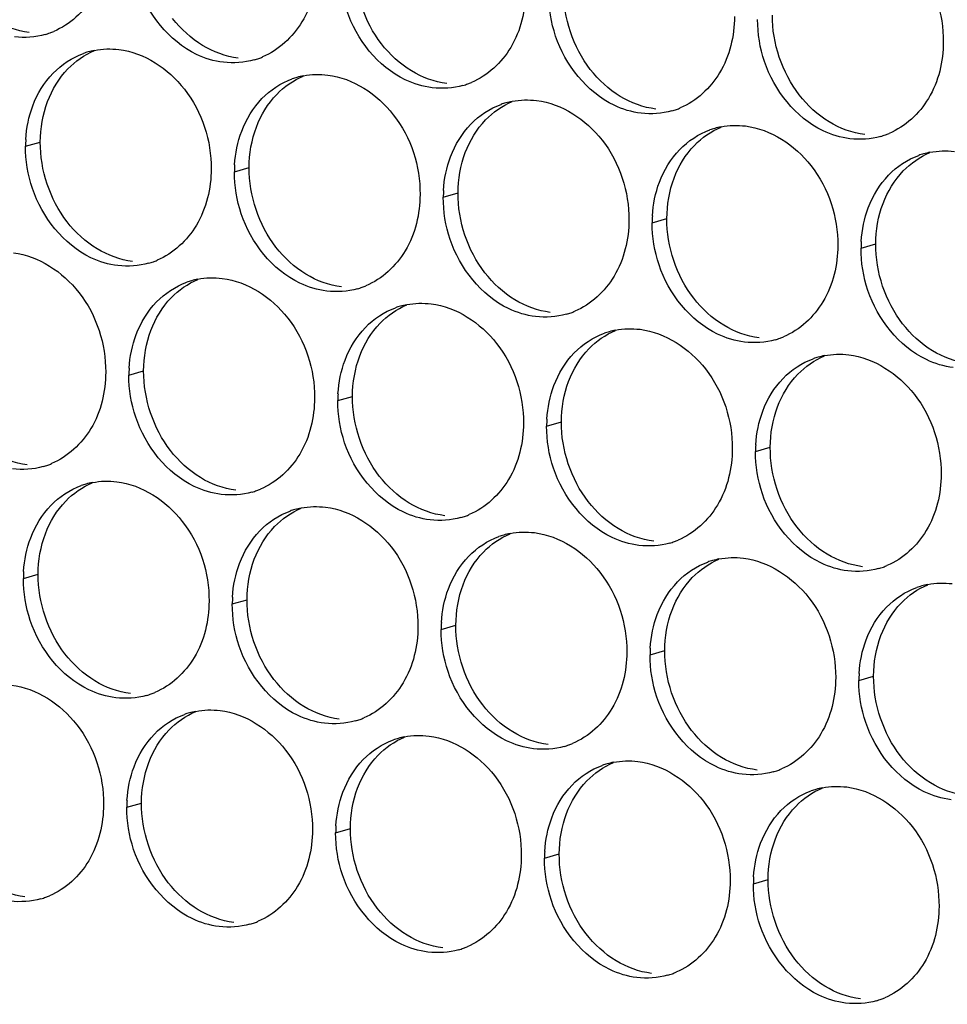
# Paper-space layout '45651_1_3' of a CAD drawing. Header units: millimetres. Extents: x -231 to 594, y 0 to 420.
# Tile 148 of 247: x 141 to 148, y 190 to 197. Entities that reach past the tile are written whole.
import ezdxf

# ---------------------------------------------------------------- set-up
doc = ezdxf.new("R2010")
doc.units = ezdxf.units.MM
doc.header["$LTSCALE"] = 32.67
doc.layers.add('02___PRT_ALL_AXES', color=7, linetype='CONTINUOUS')

psp = doc.layouts.new('45651_1_3')

# ---------------------------------------------------------------- linework, layer by layer
at = {"layer": '02___PRT_ALL_AXES', "color": 7, "linetype": 'CONTINUOUS'}
for p, q in [((141.1431, 195.9757), (141.2503, 196.0064)), ((142.6627, 195.7903), (142.7699, 195.8209)), ((144.1823, 195.6048), (144.2895, 195.6355)), ((145.7019, 195.4193), (145.8091, 195.45)), ((147.2214, 195.2338), (147.3286, 195.2645)), ((141.8951, 194.3106), (142.0023, 194.3412)), ((143.4147, 194.1251), (143.5219, 194.1558)), ((144.9343, 193.9396), (145.0415, 193.9703)), ((146.4539, 193.7541), (146.5611, 193.7848)), ((141.1276, 192.8308), (141.2348, 192.8615)), ((142.6471, 192.6454), (142.7543, 192.676)), ((144.1667, 192.4599), (144.2739, 192.4906)), ((145.6863, 192.2744), (145.7935, 192.3051)), ((147.2059, 192.0889), (147.3131, 192.1196)), ((141.8796, 191.1657), (141.9868, 191.1963)), ((143.3992, 190.9802), (143.5064, 191.0109)), ((144.9188, 190.7947), (145.026, 190.8254)), ((146.4383, 190.6092), (146.5455, 190.6399))]:
    psp.add_line(p, q, dxfattribs=at)
at = {"layer": '02___PRT_ALL_AXES', "color": 3, "linetype": 'CONTINUOUS'}
for centre, radius, start, end in [((141.1364, 197.3151), 0.5467, 285.94061, 289.76751), ((141.1359, 197.3164), 0.5481, 289.77289, 292.73686), ((141.7485, 196.1367), 0.5467, 105.94061, 109.76751), ((141.7499, 196.1317), 0.5519, 100.97724, 105.93831), ((142.656, 197.1296), 0.5467, 285.94061, 289.76751), ((142.6555, 197.1309), 0.5481, 289.77289, 292.73686), ((143.2681, 195.9513), 0.5467, 105.94061, 109.76751), ((143.2695, 195.9462), 0.5519, 100.97724, 105.93831), ((144.1756, 196.9441), 0.5467, 285.94061, 289.76751), ((144.1751, 196.9454), 0.5481, 289.77289, 292.73686), ((144.7877, 195.7658), 0.5467, 105.94061, 109.76751), ((144.7891, 195.7607), 0.5519, 100.97724, 105.93831), ((145.6946, 196.7599), 0.5481, 289.77289, 292.73686), ((145.6952, 196.7586), 0.5467, 285.94061, 289.76751), ((146.3087, 195.5753), 0.5519, 100.97724, 105.93831), ((146.3073, 195.5803), 0.5467, 105.94061, 109.76751), ((147.2148, 196.5732), 0.5467, 285.94061, 289.76751), ((147.2142, 196.5745), 0.5481, 289.77289, 292.73686), ((142.0349, 195.9713), 0.8918, 176.51802, 179.71686), ((147.8269, 195.3948), 0.5467, 105.94061, 109.76751), ((147.8283, 195.3898), 0.5519, 100.97724, 105.93831), ((143.5545, 195.7859), 0.8918, 176.51802, 179.71686), ((145.0741, 195.6004), 0.8918, 176.51802, 179.71686), ((146.5937, 195.4149), 0.8918, 176.51802, 179.71686), ((148.1133, 195.2294), 0.8918, 176.51802, 179.71686), ((141.8884, 195.6499), 0.5467, 285.94061, 289.76751), ((141.8879, 195.6512), 0.5481, 289.77289, 292.73686), ((142.5005, 194.4715), 0.5467, 105.94061, 109.76751), ((142.5019, 194.4665), 0.5519, 100.97724, 105.93831), ((143.408, 195.4644), 0.5467, 285.94061, 289.76751), ((143.4075, 195.4657), 0.5481, 289.77289, 292.73686), ((144.0215, 194.281), 0.5519, 100.97724, 105.93831), ((144.0201, 194.2861), 0.5467, 105.94061, 109.76751), ((144.9276, 195.2789), 0.5467, 285.94061, 289.76751), ((144.9271, 195.2802), 0.5481, 289.77289, 292.73686), ((145.5397, 194.1006), 0.5467, 105.94061, 109.76751), ((145.5411, 194.0956), 0.5519, 100.97724, 105.93831), ((146.4472, 195.0934), 0.5467, 285.94061, 289.76751), ((146.4467, 195.0948), 0.5481, 289.77289, 292.73686), ((147.0593, 193.9151), 0.5467, 105.94061, 109.76751), ((147.0607, 193.9101), 0.5519, 100.97724, 105.93831), ((142.787, 194.3061), 0.8918, 176.51802, 179.71686), ((144.3065, 194.1207), 0.8918, 176.51802, 179.71686), ((145.8261, 193.9352), 0.8918, 176.51802, 179.71686), ((147.3457, 193.7497), 0.8918, 176.51802, 179.71686), ((141.1209, 194.1702), 0.5467, 285.94061, 289.76751), ((141.1204, 194.1715), 0.5481, 289.77289, 292.73686), ((141.733, 192.9918), 0.5467, 105.94061, 109.76751), ((141.7344, 192.9868), 0.5519, 100.97724, 105.93831), ((142.6405, 193.9847), 0.5467, 285.94061, 289.76751), ((142.6399, 193.986), 0.5481, 289.77289, 292.73686), ((143.2526, 192.8064), 0.5467, 105.94061, 109.76751), ((143.254, 192.8013), 0.5519, 100.97724, 105.93831), ((144.16, 193.7992), 0.5467, 285.94061, 289.76751), ((144.1595, 193.8005), 0.5481, 289.77289, 292.73686), ((144.7721, 192.6209), 0.5467, 105.94061, 109.76751), ((144.7736, 192.6159), 0.5519, 100.97724, 105.93831), ((145.6791, 193.6151), 0.5481, 289.77289, 292.73686), ((145.6796, 193.6137), 0.5467, 285.94061, 289.76751), ((146.2917, 192.4354), 0.5467, 105.94061, 109.76751), ((146.2931, 192.4304), 0.5519, 100.97724, 105.93831), ((147.1992, 193.4283), 0.5467, 285.94061, 289.76751), ((147.1987, 193.4296), 0.5481, 289.77289, 292.73686), ((142.0194, 192.8264), 0.8918, 176.51802, 179.71686), ((147.8113, 192.2499), 0.5467, 105.94061, 109.76751), ((147.8127, 192.2449), 0.5519, 100.97724, 105.93831), ((143.539, 192.641), 0.8918, 176.51802, 179.71686), ((145.0586, 192.4555), 0.8918, 176.51802, 179.71686), ((146.5781, 192.27), 0.8918, 176.51802, 179.71686), ((148.0977, 192.0845), 0.8918, 176.51802, 179.71686), ((141.8729, 192.505), 0.5467, 285.94061, 289.76751), ((141.8724, 192.5063), 0.5481, 289.77289, 292.73686), ((142.485, 191.3267), 0.5467, 105.94061, 109.76751), ((142.4864, 191.3216), 0.5519, 100.97724, 105.93831), ((143.392, 192.3208), 0.5481, 289.77289, 292.73686), ((143.3925, 192.3195), 0.5467, 285.94061, 289.76751), ((144.006, 191.1361), 0.5519, 100.97724, 105.93831), ((144.0046, 191.1412), 0.5467, 105.94061, 109.76751), ((144.9121, 192.134), 0.5467, 285.94061, 289.76751), ((144.9115, 192.1354), 0.5481, 289.77289, 292.73686), ((145.5242, 190.9557), 0.5467, 105.94061, 109.76751), ((145.5256, 190.9507), 0.5519, 100.97724, 105.93831), ((146.4317, 191.9486), 0.5467, 285.94061, 289.76751), ((146.4311, 191.9499), 0.5481, 289.77289, 292.73686), ((147.0437, 190.7702), 0.5467, 105.94061, 109.76751), ((147.0452, 190.7652), 0.5519, 100.97724, 105.93831), ((142.7714, 191.1613), 0.8918, 176.51802, 179.71686), ((144.291, 190.9758), 0.8918, 176.51802, 179.71686), ((145.8106, 190.7903), 0.8918, 176.51802, 179.71686), ((147.3302, 190.6048), 0.8918, 176.51802, 179.71686), ((141.1053, 191.0253), 0.5467, 285.94061, 289.76751), ((141.1048, 191.0266), 0.5481, 289.77289, 292.73686), ((142.6249, 190.8398), 0.5467, 285.94061, 289.76751), ((142.6244, 190.8411), 0.5481, 289.77289, 292.73686), ((144.1445, 190.6543), 0.5467, 285.94061, 289.76751), ((144.144, 190.6556), 0.5481, 289.77289, 292.73686), ((145.6641, 190.4689), 0.5467, 285.94061, 289.76751), ((145.6636, 190.4702), 0.5481, 289.77289, 292.73686), ((147.1837, 190.2834), 0.5467, 285.94061, 289.76751), ((147.1831, 190.2847), 0.5481, 289.77289, 292.73686)]:
    psp.add_arc(centre, radius, start, end, dxfattribs=at)
for points, knots in [([(147.1487, 197.6028), (147.333, 197.5803), (147.6964, 197.3392), (147.8212, 196.9381), (147.8202, 196.7341)], [0, 0, 0, 0, 0.476473, 1, 1, 1, 1]), ([(141.7418, 197.4761), (141.7411, 197.3348), (141.6781, 197.0585), (141.4656, 196.8602), (141.3477, 196.8108)], [0, 0, 0, 0, 0.525086, 1, 1, 1, 1]), ([(143.2614, 197.2906), (143.2607, 197.1493), (143.1977, 196.8731), (142.9852, 196.6748), (142.8673, 196.6254)], [0, 0, 0, 0, 0.525086, 1, 1, 1, 1]), ([(142.5822, 196.5868), (142.5146, 196.595), (142.2342, 196.6789), (142.0305, 196.9399), (141.9606, 197.1483)], [0, 0, 0, 0, 0.236458, 1, 1, 1, 1]), ([(144.781, 197.1051), (144.7803, 196.9638), (144.7173, 196.6876), (144.5048, 196.4893), (144.3869, 196.4399)], [0, 0, 0, 0, 0.525086, 1, 1, 1, 1]), ([(144.1017, 196.4013), (144.0342, 196.4096), (143.7538, 196.4934), (143.5501, 196.7544), (143.4802, 196.9628)], [0, 0, 0, 0, 0.236458, 1, 1, 1, 1]), ([(146.3006, 196.9196), (146.2999, 196.7783), (146.2369, 196.5021), (146.0244, 196.3038), (145.9065, 196.2544)], [0, 0, 0, 0, 0.525086, 1, 1, 1, 1]), ([(145.6213, 196.2158), (145.5537, 196.2241), (145.2734, 196.3079), (145.0697, 196.5689), (144.9998, 196.7773)], [0, 0, 0, 0, 0.236458, 1, 1, 1, 1]), ([(147.8202, 196.7341), (147.8195, 196.5928), (147.7565, 196.3166), (147.544, 196.1183), (147.4261, 196.0689)], [0, 0, 0, 0, 0.525086, 1, 1, 1, 1]), ([(141.8224, 196.6795), (142.0067, 196.657), (142.37, 196.4159), (142.4949, 196.0149), (142.4938, 195.8109)], [0, 0, 0, 0, 0.476473, 1, 1, 1, 1]), ([(147.1409, 196.0304), (147.0733, 196.0386), (146.793, 196.1225), (146.5893, 196.3835), (146.5193, 196.5919)], [0, 0, 0, 0, 0.236458, 1, 1, 1, 1]), ([(143.3419, 196.494), (143.5262, 196.4716), (143.8896, 196.2304), (144.0144, 195.8294), (144.0134, 195.6254)], [0, 0, 0, 0, 0.476473, 1, 1, 1, 1]), ([(144.8615, 196.3086), (145.0458, 196.2861), (145.4092, 196.045), (145.534, 195.6439), (145.533, 195.4399)], [0, 0, 0, 0, 0.476473, 1, 1, 1, 1]), ([(146.3811, 196.1231), (146.5654, 196.1006), (146.9288, 195.8595), (147.0536, 195.4584), (147.0526, 195.2544)], [0, 0, 0, 0, 0.476473, 1, 1, 1, 1]), ([(142.4938, 195.8109), (142.4932, 195.6696), (142.4302, 195.3934), (142.2176, 195.195), (142.0998, 195.1457)], [0, 0, 0, 0, 0.525086, 1, 1, 1, 1]), ([(141.8146, 195.1071), (141.747, 195.1153), (141.4666, 195.1992), (141.263, 195.4602), (141.193, 195.6686)], [0, 0, 0, 0, 0.236458, 1, 1, 1, 1]), ([(144.0134, 195.6254), (144.0127, 195.4841), (143.9498, 195.2079), (143.7372, 195.0096), (143.6193, 194.9602)], [0, 0, 0, 0, 0.525086, 1, 1, 1, 1]), ([(143.3342, 194.9216), (143.2666, 194.9299), (142.9862, 195.0137), (142.7826, 195.2747), (142.7126, 195.4831)], [0, 0, 0, 0, 0.236458, 1, 1, 1, 1]), ([(145.533, 195.4399), (145.5323, 195.2986), (145.4693, 195.0224), (145.2568, 194.8241), (145.1389, 194.7747)], [0, 0, 0, 0, 0.525086, 1, 1, 1, 1]), ([(144.8538, 194.7361), (144.7862, 194.7444), (144.5058, 194.8282), (144.3022, 195.0892), (144.2322, 195.2976)], [0, 0, 0, 0, 0.236458, 1, 1, 1, 1]), ([(147.0526, 195.2544), (147.0519, 195.1131), (146.9889, 194.8369), (146.7764, 194.6386), (146.6585, 194.5892)], [0, 0, 0, 0, 0.525086, 1, 1, 1, 1]), ([(141.0548, 195.1998), (141.2391, 195.1773), (141.6025, 194.9362), (141.7273, 194.5352), (141.7263, 194.3312)], [0, 0, 0, 0, 0.476473, 1, 1, 1, 1]), ([(146.3733, 194.5507), (146.3058, 194.5589), (146.0254, 194.6427), (145.8217, 194.9038), (145.7518, 195.1122)], [0, 0, 0, 0, 0.236458, 1, 1, 1, 1]), ([(142.5744, 195.0143), (142.7587, 194.9918), (143.1221, 194.7507), (143.2469, 194.3497), (143.2459, 194.1457)], [0, 0, 0, 0, 0.476473, 1, 1, 1, 1]), ([(147.8929, 194.3652), (147.8254, 194.3734), (147.545, 194.4573), (147.3413, 194.7183), (147.2714, 194.9267)], [0, 0, 0, 0, 0.236458, 1, 1, 1, 1]), ([(144.094, 194.8289), (144.2783, 194.8064), (144.6417, 194.5653), (144.7665, 194.1642), (144.7655, 193.9602)], [0, 0, 0, 0, 0.476473, 1, 1, 1, 1]), ([(145.6136, 194.6434), (145.7979, 194.6209), (146.1612, 194.3798), (146.286, 193.9787), (146.285, 193.7747)], [0, 0, 0, 0, 0.476473, 1, 1, 1, 1]), ([(147.1331, 194.4579), (147.3174, 194.4354), (147.6808, 194.1943), (147.8056, 193.7933), (147.8046, 193.5893)], [0, 0, 0, 0, 0.476473, 1, 1, 1, 1]), ([(141.7263, 194.3312), (141.7256, 194.1899), (141.6626, 193.9137), (141.4501, 193.7153), (141.3322, 193.666)], [0, 0, 0, 0, 0.525086, 1, 1, 1, 1]), ([(143.2459, 194.1457), (143.2452, 194.0044), (143.1822, 193.7282), (142.9697, 193.5299), (142.8518, 193.4805)], [0, 0, 0, 0, 0.525086, 1, 1, 1, 1]), ([(142.5666, 193.4419), (142.499, 193.4501), (142.2187, 193.534), (142.015, 193.795), (141.9451, 194.0034)], [0, 0, 0, 0, 0.236458, 1, 1, 1, 1]), ([(144.7655, 193.9602), (144.7648, 193.8189), (144.7018, 193.5427), (144.4892, 193.3444), (144.3714, 193.295)], [0, 0, 0, 0, 0.525086, 1, 1, 1, 1]), ([(144.0862, 193.2564), (144.0186, 193.2647), (143.7382, 193.3485), (143.5346, 193.6095), (143.4646, 193.8179)], [0, 0, 0, 0, 0.236458, 1, 1, 1, 1]), ([(146.285, 193.7747), (146.2843, 193.6334), (146.2214, 193.3572), (146.0088, 193.1589), (145.891, 193.1095)], [0, 0, 0, 0, 0.525086, 1, 1, 1, 1]), ([(145.6058, 193.0709), (145.5382, 193.0792), (145.2578, 193.163), (145.0542, 193.4241), (144.9842, 193.6325)], [0, 0, 0, 0, 0.236458, 1, 1, 1, 1]), ([(141.8068, 193.5346), (141.9911, 193.5121), (142.3545, 193.271), (142.4793, 192.87), (142.4783, 192.666)], [0, 0, 0, 0, 0.476473, 1, 1, 1, 1]), ([(147.8046, 193.5893), (147.8039, 193.448), (147.7409, 193.1717), (147.5284, 192.9734), (147.4105, 192.924)], [0, 0, 0, 0, 0.525086, 1, 1, 1, 1]), ([(147.1254, 192.8855), (147.0578, 192.8937), (146.7774, 192.9776), (146.5738, 193.2386), (146.5038, 193.447)], [0, 0, 0, 0, 0.236458, 1, 1, 1, 1]), ([(143.3264, 193.3492), (143.5107, 193.3267), (143.8741, 193.0856), (143.9989, 192.6845), (143.9979, 192.4805)], [0, 0, 0, 0, 0.476473, 1, 1, 1, 1]), ([(144.846, 193.1637), (145.0303, 193.1412), (145.3937, 192.9001), (145.5185, 192.499), (145.5175, 192.295)], [0, 0, 0, 0, 0.476473, 1, 1, 1, 1]), ([(146.3656, 192.9782), (146.5499, 192.9557), (146.9133, 192.7146), (147.0381, 192.3135), (147.0371, 192.1095)], [0, 0, 0, 0, 0.476473, 1, 1, 1, 1]), ([(142.4783, 192.666), (142.4776, 192.5247), (142.4146, 192.2485), (142.2021, 192.0502), (142.0842, 192.0008)], [0, 0, 0, 0, 0.525086, 1, 1, 1, 1]), ([(141.7991, 191.9622), (141.7315, 191.9704), (141.4511, 192.0543), (141.2474, 192.3153), (141.1775, 192.5237)], [0, 0, 0, 0, 0.236458, 1, 1, 1, 1]), ([(143.9979, 192.4805), (143.9972, 192.3392), (143.9342, 192.063), (143.7217, 191.8647), (143.6038, 191.8153)], [0, 0, 0, 0, 0.525086, 1, 1, 1, 1]), ([(143.3186, 191.7767), (143.2511, 191.785), (142.9707, 191.8688), (142.767, 192.1298), (142.6971, 192.3382)], [0, 0, 0, 0, 0.236458, 1, 1, 1, 1]), ([(145.5175, 192.295), (145.5168, 192.1537), (145.4538, 191.8775), (145.2413, 191.6792), (145.1234, 191.6298)], [0, 0, 0, 0, 0.525086, 1, 1, 1, 1]), ([(144.8382, 191.5912), (144.7706, 191.5995), (144.4903, 191.6833), (144.2866, 191.9443), (144.2167, 192.1527)], [0, 0, 0, 0, 0.236458, 1, 1, 1, 1]), ([(147.0371, 192.1095), (147.0364, 191.9683), (146.9734, 191.692), (146.7608, 191.4937), (146.643, 191.4443)], [0, 0, 0, 0, 0.525086, 1, 1, 1, 1]), ([(141.0393, 192.0549), (141.2236, 192.0324), (141.5869, 191.7913), (141.7118, 191.3903), (141.7107, 191.1863)], [0, 0, 0, 0, 0.476473, 1, 1, 1, 1]), ([(146.3578, 191.4058), (146.2902, 191.414), (146.0099, 191.4979), (145.8062, 191.7589), (145.7362, 191.9673)], [0, 0, 0, 0, 0.236458, 1, 1, 1, 1]), ([(142.5588, 191.8695), (142.7431, 191.847), (143.1065, 191.6059), (143.2313, 191.2048), (143.2303, 191.0008)], [0, 0, 0, 0, 0.476473, 1, 1, 1, 1]), ([(147.8774, 191.2203), (147.8098, 191.2285), (147.5294, 191.3124), (147.3258, 191.5734), (147.2558, 191.7818)], [0, 0, 0, 0, 0.236458, 1, 1, 1, 1]), ([(144.0784, 191.684), (144.2627, 191.6615), (144.6261, 191.4204), (144.7509, 191.0193), (144.7499, 190.8153)], [0, 0, 0, 0, 0.476473, 1, 1, 1, 1]), ([(145.598, 191.4985), (145.7823, 191.476), (146.1457, 191.2349), (146.2705, 190.8338), (146.2695, 190.6298)], [0, 0, 0, 0, 0.476473, 1, 1, 1, 1]), ([(147.1176, 191.313), (147.3019, 191.2905), (147.6653, 191.0494), (147.7901, 190.6484), (147.7891, 190.4444)], [0, 0, 0, 0, 0.476473, 1, 1, 1, 1]), ([(141.7107, 191.1863), (141.71, 191.045), (141.6471, 190.7688), (141.4345, 190.5705), (141.3167, 190.5211)], [0, 0, 0, 0, 0.525086, 1, 1, 1, 1]), ([(143.2303, 191.0008), (143.2296, 190.8595), (143.1666, 190.5833), (142.9541, 190.385), (142.8362, 190.3356)], [0, 0, 0, 0, 0.525086, 1, 1, 1, 1]), ([(142.5511, 190.297), (142.4835, 190.3053), (142.2031, 190.3891), (141.9995, 190.6501), (141.9295, 190.8585)], [0, 0, 0, 0, 0.236458, 1, 1, 1, 1]), ([(144.7499, 190.8153), (144.7492, 190.674), (144.6862, 190.3978), (144.4737, 190.1995), (144.3558, 190.1501)], [0, 0, 0, 0, 0.525086, 1, 1, 1, 1]), ([(144.0707, 190.1115), (144.0031, 190.1198), (143.7227, 190.2036), (143.519, 190.4646), (143.4491, 190.673)], [0, 0, 0, 0, 0.236458, 1, 1, 1, 1]), ([(146.2695, 190.6298), (146.2688, 190.4885), (146.2058, 190.2123), (145.9933, 190.014), (145.8754, 189.9646)], [0, 0, 0, 0, 0.525086, 1, 1, 1, 1]), ([(145.5902, 189.9261), (145.5227, 189.9343), (145.2423, 190.0182), (145.0386, 190.2792), (144.9687, 190.4876)], [0, 0, 0, 0, 0.236458, 1, 1, 1, 1]), ([(147.7891, 190.4444), (147.7884, 190.3031), (147.7254, 190.0269), (147.5129, 189.8285), (147.395, 189.7792)], [0, 0, 0, 0, 0.525086, 1, 1, 1, 1]), ([(147.1098, 189.7406), (147.0422, 189.7488), (146.7619, 189.8327), (146.5582, 190.0937), (146.4883, 190.3021)], [0, 0, 0, 0, 0.236458, 1, 1, 1, 1])]:
    psp.add_open_spline(points, degree=3, knots=knots, dxfattribs=at)
at = {"layer": '02___PRT_ALL_AXES', "color": 7, "linetype": 'CONTINUOUS'}
for points in [[(143.7325, 196.7206), (143.6077, 196.8819), (143.5364, 197.0966), (143.5375, 197.3006)], [(145.2521, 196.5351), (145.1273, 196.6964), (145.056, 196.9112), (145.057, 197.1152)], [(142.4312, 196.7089), (142.3473, 196.7597), (142.2729, 196.8285), (142.2129, 196.906)], [(146.7717, 196.3496), (146.6469, 196.511), (146.5756, 196.7257), (146.5766, 196.9297)], [(141.1698, 196.8029), (141.0792, 196.814), (140.9897, 196.847), (140.9116, 196.8943)], [(142.6894, 196.6175), (142.5987, 196.6285), (142.5093, 196.6616), (142.4312, 196.7089)], [(143.9508, 196.5234), (143.8669, 196.5742), (143.7925, 196.643), (143.7325, 196.7206)], [(141.4509, 196.5382), (141.5053, 196.5946), (141.5721, 196.6413), (141.6444, 196.6716)], [(141.3032, 196.301), (141.336, 196.3882), (141.3862, 196.4712), (141.4509, 196.5382)], [(142.9704, 196.3527), (143.0249, 196.4091), (143.0917, 196.4559), (143.164, 196.4861)], [(144.2089, 196.432), (144.1183, 196.443), (144.0289, 196.4761), (143.9508, 196.5234)], [(145.4704, 196.3379), (145.3865, 196.3887), (145.3121, 196.4575), (145.2521, 196.5351)], [(142.8228, 196.1155), (142.8556, 196.2027), (142.9057, 196.2857), (142.9704, 196.3527)], [(145.7285, 196.2465), (145.6379, 196.2576), (145.5484, 196.2906), (145.4704, 196.3379)], [(146.9899, 196.1524), (146.9061, 196.2032), (146.8317, 196.2721), (146.7717, 196.3496)], [(141.2503, 196.0064), (141.2508, 196.1062), (141.2681, 196.2076), (141.3032, 196.301)], [(144.49, 196.1673), (144.5445, 196.2236), (144.6113, 196.2704), (144.6836, 196.3007)], [(142.7699, 195.8209), (142.7704, 195.9207), (142.7876, 196.0222), (142.8228, 196.1155)], [(144.3424, 195.9301), (144.3752, 196.0172), (144.4253, 196.1003), (144.49, 196.1673)], [(146.0096, 195.9818), (146.064, 196.0381), (146.1309, 196.0849), (146.2031, 196.1152)], [(147.2481, 196.061), (147.1575, 196.0721), (147.068, 196.1051), (146.9899, 196.1524)], [(141.4454, 195.4263), (141.3206, 195.5877), (141.2493, 195.8024), (141.2503, 196.0064)], [(145.862, 195.7446), (145.8948, 195.8318), (145.9449, 195.9148), (146.0096, 195.9818)], [(144.2895, 195.6355), (144.29, 195.7352), (144.3072, 195.8367), (144.3424, 195.9301)], [(147.5292, 195.7963), (147.5836, 195.8527), (147.6505, 195.8994), (147.7227, 195.9297)], [(142.965, 195.2409), (142.8401, 195.4022), (142.7689, 195.6169), (142.7699, 195.8209)], [(147.3815, 195.5591), (147.4143, 195.6463), (147.4645, 195.7293), (147.5292, 195.7963)], [(145.8091, 195.45), (145.8096, 195.5498), (145.8268, 195.6512), (145.862, 195.7446)], [(144.4845, 195.0554), (144.3597, 195.2167), (144.2885, 195.4315), (144.2895, 195.6355)], [(147.3286, 195.2645), (147.3291, 195.3643), (147.3464, 195.4657), (147.3815, 195.5591)], [(141.6636, 195.2292), (141.5798, 195.28), (141.5054, 195.3488), (141.4454, 195.4263)], [(146.0041, 194.8699), (145.8793, 195.0313), (145.808, 195.246), (145.8091, 195.45)], [(147.5237, 194.6844), (147.3989, 194.8458), (147.3276, 195.0605), (147.3286, 195.2645)], [(141.9218, 195.1378), (141.8312, 195.1488), (141.7417, 195.1819), (141.6636, 195.2292)], [(143.1832, 195.0437), (143.0994, 195.0945), (143.0249, 195.1633), (142.965, 195.2409)], [(143.4414, 194.9523), (143.3508, 194.9633), (143.2613, 194.9964), (143.1832, 195.0437)], [(144.7028, 194.8582), (144.6189, 194.909), (144.5445, 194.9778), (144.4845, 195.0554)], [(142.2029, 194.873), (142.2573, 194.9294), (142.3241, 194.9762), (142.3964, 195.0064)], [(142.0552, 194.6358), (142.088, 194.723), (142.1382, 194.806), (142.2029, 194.873)], [(144.961, 194.7668), (144.8703, 194.7779), (144.7809, 194.8109), (144.7028, 194.8582)], [(146.2224, 194.6727), (146.1385, 194.7235), (146.0641, 194.7923), (146.0041, 194.8699)], [(143.7225, 194.6876), (143.7769, 194.7439), (143.8437, 194.7907), (143.916, 194.821)], [(143.5748, 194.4504), (143.6076, 194.5375), (143.6578, 194.6206), (143.7225, 194.6876)], [(147.742, 194.4872), (147.6581, 194.5381), (147.5837, 194.6069), (147.5237, 194.6844)], [(142.0023, 194.3412), (142.0028, 194.441), (142.0201, 194.5425), (142.0552, 194.6358)], [(145.2421, 194.5021), (145.2965, 194.5584), (145.3633, 194.6052), (145.4356, 194.6355)], [(146.4805, 194.5813), (146.3899, 194.5924), (146.3005, 194.6254), (146.2224, 194.6727)], [(145.0944, 194.2649), (145.1272, 194.352), (145.1774, 194.4351), (145.2421, 194.5021)], [(148.0001, 194.3959), (147.9095, 194.4069), (147.82, 194.4399), (147.742, 194.4872)], [(143.5219, 194.1558), (143.5224, 194.2555), (143.5397, 194.357), (143.5748, 194.4504)], [(146.7616, 194.3166), (146.8161, 194.373), (146.8829, 194.4197), (146.9552, 194.45)], [(142.1974, 193.7611), (142.0726, 193.9225), (142.0013, 194.1372), (142.0023, 194.3412)], [(145.0415, 193.9703), (145.042, 194.07), (145.0592, 194.1715), (145.0944, 194.2649)], [(146.614, 194.0794), (146.6468, 194.1666), (146.6969, 194.2496), (146.7616, 194.3166)], [(143.717, 193.5757), (143.5922, 193.737), (143.5209, 193.9518), (143.5219, 194.1558)], [(146.5611, 193.7848), (146.5616, 193.8846), (146.5788, 193.986), (146.614, 194.0794)], [(145.2366, 193.3902), (145.1117, 193.5516), (145.0405, 193.7663), (145.0415, 193.9703)], [(141.1542, 193.6581), (141.0636, 193.6691), (140.9741, 193.7021), (140.8961, 193.7494)], [(142.4157, 193.564), (142.3318, 193.6148), (142.2574, 193.6836), (142.1974, 193.7611)], [(146.7561, 193.2047), (146.6313, 193.3661), (146.5601, 193.5808), (146.5611, 193.7848)], [(142.6738, 193.4726), (142.5832, 193.4836), (142.4937, 193.5167), (142.4157, 193.564)], [(143.9352, 193.3785), (143.8514, 193.4293), (143.777, 193.4981), (143.717, 193.5757)], [(141.4353, 193.3933), (141.4898, 193.4497), (141.5566, 193.4965), (141.6288, 193.5267)], [(141.2877, 193.1561), (141.3205, 193.2433), (141.3706, 193.3263), (141.4353, 193.3933)], [(145.4548, 193.193), (145.371, 193.2438), (145.2965, 193.3126), (145.2366, 193.3902)], [(142.9549, 193.2078), (143.0093, 193.2642), (143.0762, 193.311), (143.1484, 193.3413)], [(144.1934, 193.2871), (144.1028, 193.2982), (144.0133, 193.3312), (143.9352, 193.3785)], [(142.8072, 192.9706), (142.8401, 193.0578), (142.8902, 193.1409), (142.9549, 193.2078)], [(145.713, 193.1016), (145.6224, 193.1127), (145.5329, 193.1457), (145.4548, 193.193)], [(146.9744, 193.0075), (146.8905, 193.0583), (146.8161, 193.1272), (146.7561, 193.2047)], [(141.2348, 192.8615), (141.2353, 192.9613), (141.2525, 193.0628), (141.2877, 193.1561)], [(144.4745, 193.0224), (144.5289, 193.0787), (144.5958, 193.1255), (144.668, 193.1558)], [(142.7543, 192.676), (142.7548, 192.7758), (142.7721, 192.8773), (142.8072, 192.9706)], [(144.3268, 192.7852), (144.3596, 192.8723), (144.4098, 192.9554), (144.4745, 193.0224)], [(145.9941, 192.8369), (146.0485, 192.8933), (146.1153, 192.94), (146.1876, 192.9703)], [(147.2326, 192.9161), (147.1419, 192.9272), (147.0525, 192.9602), (146.9744, 193.0075)], [(141.4298, 192.2814), (141.305, 192.4428), (141.2338, 192.6575), (141.2348, 192.8615)], [(145.8464, 192.5997), (145.8792, 192.6869), (145.9294, 192.7699), (145.9941, 192.8369)], [(144.2739, 192.4906), (144.2744, 192.5903), (144.2917, 192.6918), (144.3268, 192.7852)], [(147.5137, 192.6514), (147.5681, 192.7078), (147.6349, 192.7545), (147.7072, 192.7848)], [(142.9494, 192.096), (142.8246, 192.2573), (142.7533, 192.472), (142.7543, 192.676)], [(147.366, 192.4142), (147.3988, 192.5014), (147.449, 192.5844), (147.5137, 192.6514)], [(145.7935, 192.3051), (145.794, 192.4049), (145.8113, 192.5063), (145.8464, 192.5997)], [(144.469, 191.9105), (144.3442, 192.0719), (144.2729, 192.2866), (144.2739, 192.4906)], [(147.3131, 192.1196), (147.3136, 192.2194), (147.3308, 192.3208), (147.366, 192.4142)], [(141.6481, 192.0843), (141.5642, 192.1351), (141.4898, 192.2039), (141.4298, 192.2814)], [(145.9886, 191.725), (145.8638, 191.8864), (145.7925, 192.1011), (145.7935, 192.3051)], [(147.5082, 191.5395), (147.3834, 191.7009), (147.3121, 191.9156), (147.3131, 192.1196)], [(141.9062, 191.9929), (141.8156, 192.0039), (141.7262, 192.037), (141.6481, 192.0843)], [(143.1677, 191.8988), (143.0838, 191.9496), (143.0094, 192.0184), (142.9494, 192.096)], [(143.4258, 191.8074), (143.3352, 191.8185), (143.2457, 191.8515), (143.1677, 191.8988)], [(144.6873, 191.7133), (144.6034, 191.7641), (144.529, 191.8329), (144.469, 191.9105)], [(142.1873, 191.7281), (142.2418, 191.7845), (142.3086, 191.8313), (142.3809, 191.8616)], [(142.0397, 191.4909), (142.0725, 191.5781), (142.1226, 191.6612), (142.1873, 191.7281)], [(143.7069, 191.5427), (143.7614, 191.599), (143.8282, 191.6458), (143.9005, 191.6761)], [(144.9454, 191.6219), (144.8548, 191.633), (144.7653, 191.666), (144.6873, 191.7133)], [(146.2068, 191.5278), (146.123, 191.5786), (146.0486, 191.6475), (145.9886, 191.725)], [(143.5593, 191.3055), (143.5921, 191.3926), (143.6422, 191.4757), (143.7069, 191.5427)], [(146.465, 191.4364), (146.3744, 191.4475), (146.2849, 191.4805), (146.2068, 191.5278)], [(147.7264, 191.3424), (147.6426, 191.3932), (147.5681, 191.462), (147.5082, 191.5395)], [(141.9868, 191.1963), (141.9873, 191.2961), (142.0045, 191.3976), (142.0397, 191.4909)], [(145.2265, 191.3572), (145.2809, 191.4135), (145.3478, 191.4603), (145.42, 191.4906)], [(145.0788, 191.12), (145.1117, 191.2072), (145.1618, 191.2902), (145.2265, 191.3572)], [(147.9846, 191.251), (147.894, 191.262), (147.8045, 191.2951), (147.7264, 191.3424)], [(143.5064, 191.0109), (143.5069, 191.1106), (143.5241, 191.2121), (143.5593, 191.3055)], [(146.7461, 191.1717), (146.8005, 191.2281), (146.8674, 191.2748), (146.9396, 191.3051)], [(142.1818, 190.6163), (142.057, 190.7776), (141.9858, 190.9923), (141.9868, 191.1963)], [(146.5984, 190.9345), (146.6312, 191.0217), (146.6814, 191.1047), (146.7461, 191.1717)], [(145.026, 190.8254), (145.0264, 190.9252), (145.0437, 191.0266), (145.0788, 191.12)], [(143.7014, 190.4308), (143.5766, 190.5921), (143.5054, 190.8069), (143.5064, 191.0109)], [(146.5455, 190.6399), (146.546, 190.7397), (146.5633, 190.8411), (146.5984, 190.9345)], [(145.221, 190.2453), (145.0962, 190.4067), (145.0249, 190.6214), (145.026, 190.8254)], [(141.1387, 190.5132), (141.0481, 190.5242), (140.9586, 190.5573), (140.8805, 190.6046)], [(142.4001, 190.4191), (142.3163, 190.4699), (142.2418, 190.5387), (142.1818, 190.6163)], [(146.7406, 190.0598), (146.6158, 190.2212), (146.5445, 190.4359), (146.5455, 190.6399)], [(142.6583, 190.3277), (142.5677, 190.3387), (142.4782, 190.3718), (142.4001, 190.4191)], [(143.9197, 190.2336), (143.8358, 190.2844), (143.7614, 190.3532), (143.7014, 190.4308)], [(145.4393, 190.0481), (145.3554, 190.0989), (145.281, 190.1677), (145.221, 190.2453)], [(144.1779, 190.1422), (144.0872, 190.1533), (143.9978, 190.1863), (143.9197, 190.2336)], [(145.6974, 189.9567), (145.6068, 189.9678), (145.5174, 190.0008), (145.4393, 190.0481)], [(146.9589, 189.8627), (146.875, 189.9135), (146.8006, 189.9823), (146.7406, 190.0598)], [(147.217, 189.7713), (147.1264, 189.7823), (147.0369, 189.8153), (146.9589, 189.8627)]]:
    psp.add_open_spline(points, degree=3, dxfattribs=at)
at = {"layer": '02___PRT_ALL_AXES', "color": 3, "linetype": 'CONTINUOUS'}
for points in [[(144.9998, 196.7773), (144.9668, 196.8757), (144.9493, 196.9808), (144.9498, 197.0845)], [(146.5193, 196.5919), (146.4863, 196.6902), (146.4689, 196.7953), (146.4694, 196.899)], [(141.2866, 196.7894), (141.2146, 196.7688), (141.1369, 196.7632), (141.0626, 196.7723)], [(141.6448, 196.6735), (141.703, 196.6848), (141.7636, 196.6867), (141.8224, 196.6795)], [(141.3437, 196.5075), (141.4045, 196.5705), (141.4812, 196.6216), (141.5636, 196.6512)], [(142.8062, 196.6039), (142.7342, 196.5833), (142.6565, 196.5777), (142.5822, 196.5868)], [(141.196, 196.2703), (141.2288, 196.3575), (141.279, 196.4405), (141.3437, 196.5075)], [(143.1644, 196.4881), (143.2225, 196.4993), (143.2832, 196.5012), (143.3419, 196.494)], [(142.8633, 196.3221), (142.9241, 196.3851), (143.0008, 196.4361), (143.0832, 196.4657)], [(144.3257, 196.4184), (144.2537, 196.3978), (144.1761, 196.3922), (144.1017, 196.4013)], [(141.1447, 196.0255), (141.1498, 196.1087), (141.1666, 196.1923), (141.196, 196.2703)], [(142.7156, 196.0849), (142.7484, 196.172), (142.7985, 196.2551), (142.8633, 196.3221)], [(144.3828, 196.1366), (144.4437, 196.1996), (144.5204, 196.2506), (144.6028, 196.2803)], [(144.684, 196.3026), (144.7421, 196.3139), (144.8028, 196.3157), (144.8615, 196.3086)], [(145.8453, 196.2329), (145.7733, 196.2124), (145.6957, 196.2068), (145.6213, 196.2158)], [(144.2352, 195.8994), (144.268, 195.9865), (144.3181, 196.0696), (144.3828, 196.1366)], [(146.2036, 196.1171), (146.2617, 196.1284), (146.3223, 196.1303), (146.3811, 196.1231)], [(142.6643, 195.84), (142.6694, 195.9232), (142.6862, 196.0068), (142.7156, 196.0849)], [(145.9024, 195.9511), (145.9633, 196.0141), (146.04, 196.0652), (146.1224, 196.0948)], [(147.3649, 196.0475), (147.2929, 196.0269), (147.2152, 196.0213), (147.1409, 196.0304)], [(141.193, 195.6686), (141.16, 195.7669), (141.1426, 195.872), (141.1431, 195.9757)], [(144.1839, 195.6545), (144.189, 195.7378), (144.2058, 195.8213), (144.2352, 195.8994)], [(145.7548, 195.7139), (145.7876, 195.8011), (145.8377, 195.8841), (145.9024, 195.9511)], [(147.422, 195.7656), (147.4828, 195.8286), (147.5595, 195.8797), (147.642, 195.9093)], [(147.7232, 195.9316), (147.7813, 195.9429), (147.8419, 195.9448), (147.9007, 195.9376)], [(142.7126, 195.4831), (142.6796, 195.5814), (142.6622, 195.6865), (142.6627, 195.7903)], [(147.2743, 195.5284), (147.3072, 195.6156), (147.3573, 195.6986), (147.422, 195.7656)], [(145.7035, 195.4691), (145.7086, 195.5523), (145.7254, 195.6359), (145.7548, 195.7139)], [(144.2322, 195.2976), (144.1992, 195.396), (144.1818, 195.5011), (144.1823, 195.6048)], [(147.2231, 195.2836), (147.2281, 195.3668), (147.245, 195.4504), (147.2743, 195.5284)], [(145.7518, 195.1122), (145.7188, 195.2105), (145.7013, 195.3156), (145.7019, 195.4193)], [(147.2714, 194.9267), (147.2384, 195.025), (147.2209, 195.1301), (147.2214, 195.2338)], [(142.0386, 195.1242), (141.9666, 195.1036), (141.8889, 195.098), (141.8146, 195.1071)], [(142.0957, 194.8424), (142.1565, 194.9053), (142.2332, 194.9564), (142.3156, 194.986)], [(142.3969, 195.0084), (142.455, 195.0196), (142.5156, 195.0215), (142.5744, 195.0143)], [(143.5582, 194.9387), (143.4862, 194.9181), (143.4085, 194.9125), (143.3342, 194.9216)], [(141.948, 194.6052), (141.9808, 194.6923), (142.031, 194.7754), (142.0957, 194.8424)], [(143.9164, 194.8229), (143.9746, 194.8342), (144.0352, 194.836), (144.094, 194.8289)], [(143.6153, 194.6569), (143.6761, 194.7199), (143.7528, 194.7709), (143.8352, 194.8006)], [(145.0778, 194.7532), (145.0058, 194.7327), (144.9281, 194.7271), (144.8538, 194.7361)], [(143.4676, 194.4197), (143.5004, 194.5068), (143.5506, 194.5899), (143.6153, 194.6569)], [(145.1349, 194.4714), (145.1957, 194.5344), (145.2724, 194.5855), (145.3548, 194.6151)], [(145.436, 194.6374), (145.4941, 194.6487), (145.5548, 194.6506), (145.6136, 194.6434)], [(141.8968, 194.3603), (141.9018, 194.4435), (141.9186, 194.5271), (141.948, 194.6052)], [(146.5973, 194.5678), (146.5253, 194.5472), (146.4477, 194.5416), (146.3733, 194.5507)], [(144.9872, 194.2342), (145.02, 194.3214), (145.0702, 194.4044), (145.1349, 194.4714)], [(146.9556, 194.4519), (147.0137, 194.4632), (147.0744, 194.4651), (147.1331, 194.4579)], [(143.4163, 194.1748), (143.4214, 194.2581), (143.4382, 194.3416), (143.4676, 194.4197)], [(146.6544, 194.2859), (146.7153, 194.3489), (146.792, 194.4), (146.8744, 194.4296)], [(141.9451, 194.0034), (141.912, 194.1017), (141.8946, 194.2068), (141.8951, 194.3106)], [(146.5068, 194.0487), (146.5396, 194.1359), (146.5897, 194.2189), (146.6544, 194.2859)], [(144.9359, 193.9894), (144.941, 194.0726), (144.9578, 194.1562), (144.9872, 194.2342)], [(143.4646, 193.8179), (143.4316, 193.9163), (143.4142, 194.0214), (143.4147, 194.1251)], [(146.4555, 193.8039), (146.4606, 193.8871), (146.4774, 193.9707), (146.5068, 194.0487)], [(144.9842, 193.6325), (144.9512, 193.7308), (144.9338, 193.8359), (144.9343, 193.9396)], [(146.5038, 193.447), (146.4708, 193.5453), (146.4534, 193.6504), (146.4539, 193.7541)], [(141.271, 193.6445), (141.199, 193.6239), (141.1214, 193.6183), (141.047, 193.6274)], [(141.6293, 193.5286), (141.6874, 193.5399), (141.748, 193.5418), (141.8068, 193.5346)], [(141.3281, 193.3626), (141.389, 193.4256), (141.4657, 193.4767), (141.5481, 193.5063)], [(142.7906, 193.459), (142.7186, 193.4384), (142.6409, 193.4328), (142.5666, 193.4419)], [(141.1805, 193.1254), (141.2133, 193.2126), (141.2634, 193.2957), (141.3281, 193.3626)], [(142.8477, 193.1772), (142.9085, 193.2402), (142.9852, 193.2912), (143.0677, 193.3209)], [(143.1489, 193.3432), (143.207, 193.3545), (143.2676, 193.3563), (143.3264, 193.3492)], [(144.3102, 193.2735), (144.2382, 193.253), (144.1605, 193.2473), (144.0862, 193.2564)], [(142.7, 192.94), (142.7329, 193.0271), (142.783, 193.1102), (142.8477, 193.1772)], [(141.1292, 192.8806), (141.1343, 192.9638), (141.1511, 193.0474), (141.1805, 193.1254)], [(144.3673, 192.9917), (144.4281, 193.0547), (144.5048, 193.1058), (144.5872, 193.1354)], [(144.6685, 193.1577), (144.7266, 193.169), (144.7872, 193.1709), (144.846, 193.1637)], [(145.8298, 193.0881), (145.7578, 193.0675), (145.6801, 193.0619), (145.6058, 193.0709)], [(144.2196, 192.7545), (144.2524, 192.8417), (144.3026, 192.9247), (144.3673, 192.9917)], [(146.188, 192.9722), (146.2462, 192.9835), (146.3068, 192.9854), (146.3656, 192.9782)], [(142.6488, 192.6951), (142.6538, 192.7784), (142.6707, 192.8619), (142.7, 192.94)], [(145.8869, 192.8062), (145.9477, 192.8692), (146.0244, 192.9203), (146.1068, 192.9499)], [(147.3494, 192.9026), (147.2774, 192.882), (147.1997, 192.8764), (147.1254, 192.8855)], [(141.1775, 192.5237), (141.1445, 192.622), (141.1271, 192.7271), (141.1276, 192.8308)], [(144.1684, 192.5097), (144.1734, 192.5929), (144.1903, 192.6765), (144.2196, 192.7545)], [(145.7392, 192.569), (145.772, 192.6562), (145.8222, 192.7392), (145.8869, 192.8062)], [(147.4065, 192.6207), (147.4673, 192.6837), (147.544, 192.7348), (147.6264, 192.7644)], [(147.7076, 192.7867), (147.7658, 192.798), (147.8264, 192.7999), (147.8852, 192.7927)], [(142.6971, 192.3382), (142.6641, 192.4366), (142.6466, 192.5416), (142.6471, 192.6454)], [(147.2588, 192.3835), (147.2916, 192.4707), (147.3418, 192.5537), (147.4065, 192.6207)], [(145.688, 192.3242), (145.693, 192.4074), (145.7098, 192.491), (145.7392, 192.569)], [(144.2167, 192.1527), (144.1836, 192.2511), (144.1662, 192.3562), (144.1667, 192.4599)], [(147.2075, 192.1387), (147.2126, 192.2219), (147.2294, 192.3055), (147.2588, 192.3835)], [(145.7362, 191.9673), (145.7032, 192.0656), (145.6858, 192.1707), (145.6863, 192.2744)], [(147.2558, 191.7818), (147.2228, 191.8801), (147.2054, 191.9852), (147.2059, 192.0889)], [(142.023, 191.9793), (141.951, 191.9587), (141.8734, 191.9531), (141.7991, 191.9622)], [(142.0801, 191.6975), (142.141, 191.7605), (142.2177, 191.8115), (142.3001, 191.8412)], [(142.3813, 191.8635), (142.4394, 191.8747), (142.5001, 191.8766), (142.5588, 191.8695)], [(143.5426, 191.7938), (143.4706, 191.7733), (143.393, 191.7676), (143.3186, 191.7767)], [(141.9325, 191.4603), (141.9653, 191.5474), (142.0154, 191.6305), (142.0801, 191.6975)], [(143.9009, 191.678), (143.959, 191.6893), (144.0197, 191.6911), (144.0784, 191.684)], [(143.5997, 191.512), (143.6606, 191.575), (143.7373, 191.6261), (143.8197, 191.6557)], [(145.0622, 191.6083), (144.9902, 191.5878), (144.9126, 191.5822), (144.8382, 191.5912)], [(141.8812, 191.2154), (141.8863, 191.2987), (141.9031, 191.3822), (141.9325, 191.4603)], [(143.4521, 191.2748), (143.4849, 191.362), (143.535, 191.445), (143.5997, 191.512)], [(145.1193, 191.3265), (145.1802, 191.3895), (145.2568, 191.4406), (145.3393, 191.4702)], [(145.4205, 191.4925), (145.4786, 191.5038), (145.5392, 191.5057), (145.598, 191.4985)], [(146.5818, 191.4229), (146.5098, 191.4023), (146.4321, 191.3967), (146.3578, 191.4058)], [(144.9717, 191.0893), (145.0045, 191.1765), (145.0546, 191.2595), (145.1193, 191.3265)], [(146.9401, 191.307), (146.9982, 191.3183), (147.0588, 191.3202), (147.1176, 191.313)], [(143.4008, 191.0299), (143.4059, 191.1132), (143.4227, 191.1967), (143.4521, 191.2748)], [(146.6389, 191.141), (146.6997, 191.204), (146.7764, 191.2551), (146.8588, 191.2847)], [(141.9295, 190.8585), (141.8965, 190.9568), (141.8791, 191.0619), (141.8796, 191.1657)], [(146.4912, 190.9038), (146.524, 190.991), (146.5742, 191.074), (146.6389, 191.141)], [(144.9204, 190.8445), (144.9255, 190.9277), (144.9423, 191.0113), (144.9717, 191.0893)], [(143.4491, 190.673), (143.4161, 190.7714), (143.3987, 190.8765), (143.3992, 190.9802)], [(146.44, 190.659), (146.445, 190.7422), (146.4619, 190.8258), (146.4912, 190.9038)], [(144.9687, 190.4876), (144.9357, 190.5859), (144.9182, 190.691), (144.9188, 190.7947)], [(146.4883, 190.3021), (146.4553, 190.4004), (146.4378, 190.5055), (146.4383, 190.6092)], [(141.2555, 190.4996), (141.1835, 190.479), (141.1058, 190.4734), (141.0315, 190.4825)], [(142.7751, 190.3141), (142.7031, 190.2935), (142.6254, 190.2879), (142.5511, 190.297)], [(144.2947, 190.1286), (144.2226, 190.1081), (144.145, 190.1025), (144.0707, 190.1115)], [(145.8142, 189.9432), (145.7422, 189.9226), (145.6646, 189.917), (145.5902, 189.9261)], [(147.3338, 189.7577), (147.2618, 189.7371), (147.1842, 189.7315), (147.1098, 189.7406)]]:
    psp.add_open_spline(points, degree=3, dxfattribs=at)

doc.saveas('drawing.dxf')
